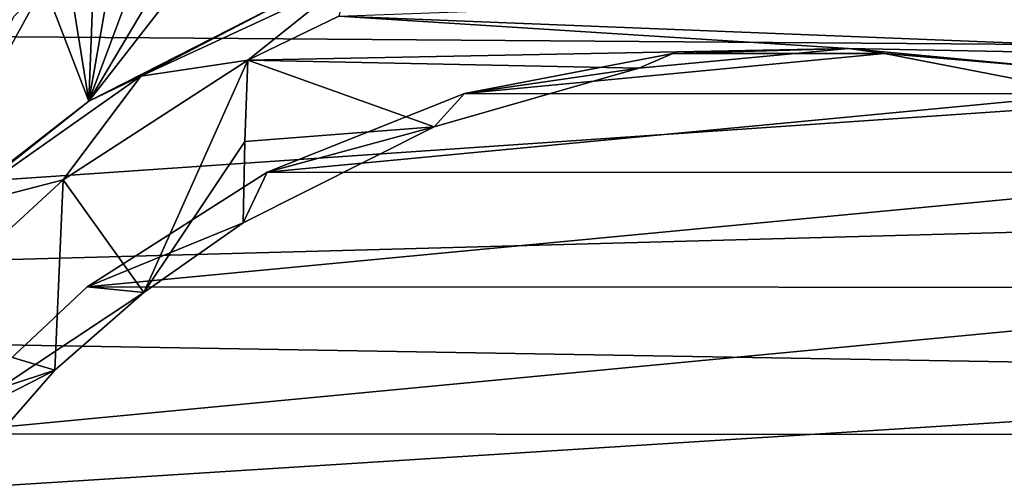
# Model space of a CAD drawing. Header units: metres. Extents: x -237 to 25, y -25 to 25.
# Tile 35 of 165: x -224.34 to -218.77, y 4.24 to 6.86. Entities that reach past the tile are written whole.
import ezdxf

# ---------------------------------------------------------------- set-up
doc = ezdxf.new("R2010")
doc.units = ezdxf.units.M
doc.layers.add('solid_10481232', color=7, linetype='CONTINUOUS')

msp = doc.modelspace()

# ---------------------------------------------------------------- linework, layer by layer
at = {"layer": 'solid_10481232'}
for points in [[(-213.328308, 7.559792, 180.296234), (-233.831543, 8.389069, 95.969193), (-234.69548, 6.843811, 96.184639)], [(-224.089859, 7.281897, 84.675644), (-223.890808, 7.879357, 84.626015), (-223.946716, 6.401574, 84.639954)], [(-223.890808, 7.879357, 84.626015), (-223.719116, 7.702727, 84.583206), (-223.946716, 6.401574, 84.639954)], [(-223.719116, 7.702727, 84.583206), (-223.503784, 7.589656, 84.529518), (-223.946716, 6.401574, 84.639954)], [(-223.503784, 7.589656, 84.529518), (-223.264221, 7.550323, 84.469788), (-223.946716, 6.401574, 84.639954)], [(-223.023483, 7.589444, 84.409767), (-222.748337, 7.013777, 84.341164), (-223.946716, 6.401574, 84.639954)], [(-223.264221, 7.550323, 84.469788), (-223.023483, 7.589444, 84.409767), (-223.946716, 6.401574, 84.639954)], [(-213.77533, 6.68638, 180.407639), (-213.328308, 7.559792, 180.296234), (-234.69548, 6.843811, 96.184639)], [(-224.199799, 7.059028, 84.703056), (-224.089859, 7.281897, 84.675644), (-223.946716, 6.401574, 84.639954)], [(-222.481552, 7.085467, 84.381584), (-223.652756, 6.542968, 84.673599), (-222.748337, 7.013777, 84.341164)], [(-223.04837, 6.633297, 86.411156), (-223.652756, 6.542968, 84.673599), (-222.481552, 7.085467, 84.381584)], [(-222.531631, 6.883218, 86.328323), (-223.04837, 6.633297, 86.411156), (-222.481552, 7.085467, 84.381584)], [(-216.256302, 6.633297, 84.717697), (-222.531631, 6.883218, 86.328323), (-217.228714, 7.07928, 85.047005)], [(-224.199799, 7.059028, 84.703056), (-223.946716, 6.401574, 84.639954), (-225.015823, 5.574603, 84.906509)], [(-224.372009, 6.881299, 84.745987), (-224.199799, 7.059028, 84.703056), (-225.015823, 5.574603, 84.906509)], [(-223.652756, 6.542968, 84.673599), (-223.946716, 6.401574, 84.639954), (-222.748337, 7.013777, 84.341164)], [(-219.646729, 6.700141, 85.574677), (-223.04837, 6.633297, 86.411156), (-222.531631, 6.883218, 86.328323)], [(-219.646729, 6.700141, 85.574677), (-222.531631, 6.883218, 86.328323), (-216.256302, 6.633297, 84.717697)], [(-213.77533, 6.68638, 180.407639), (-234.69548, 6.843811, 96.184639), (-235.377869, 5.207863, 96.35482)], [(-220.834366, 6.588616, 85.851624), (-223.04837, 6.633297, 86.411156), (-219.646729, 6.700141, 85.574677)], [(-220.641815, 6.671802, 84.135437), (-220.834366, 6.588616, 85.851624), (-219.646729, 6.700141, 85.574677)], [(-219.443451, 6.671221, 83.836655), (-220.641815, 6.671802, 84.135437), (-219.646729, 6.700141, 85.574677)], [(-219.646729, 6.700141, 85.574677), (-216.256302, 6.633297, 84.717697), (-218.468857, 6.587666, 85.261681)], [(-219.443451, 6.671221, 83.836655), (-219.646729, 6.700141, 85.574677), (-218.468857, 6.587666, 85.261681)], [(-214.167252, 5.783363, 180.505295), (-213.77533, 6.68638, 180.407639), (-235.377869, 5.207863, 96.35482)], [(-223.04837, 6.633297, 86.411156), (-224.093582, 5.956482, 86.590302), (-223.652756, 6.542968, 84.673599)], [(-223.636185, 5.31923, 86.425636), (-224.093582, 5.956482, 86.590302), (-223.04837, 6.633297, 86.411156)], [(-223.064102, 6.174469, 86.348007), (-223.636185, 5.31923, 86.425636), (-223.04837, 6.633297, 86.411156)], [(-223.064102, 6.174469, 86.348007), (-223.04837, 6.633297, 86.411156), (-221.992722, 6.256012, 86.091171)], [(-221.992722, 6.256012, 86.091171), (-223.04837, 6.633297, 86.411156), (-220.834366, 6.588616, 85.851624)], [(-220.641815, 6.671802, 84.135437), (-221.820267, 6.445523, 84.42926), (-220.834366, 6.588616, 85.851624)], [(-219.443451, 6.671221, 83.836655), (-221.820267, 6.445523, 84.42926), (-220.641815, 6.671802, 84.135437)], [(-218.265244, 6.443817, 83.542892), (-221.820267, 6.445523, 84.42926), (-219.443451, 6.671221, 83.836655)], [(-218.265244, 6.443817, 83.542892), (-219.443451, 6.671221, 83.836655), (-218.468857, 6.587666, 85.261681)], [(-221.820267, 6.445523, 84.42926), (-221.992722, 6.256012, 86.091171), (-220.834366, 6.588616, 85.851624)], [(-223.652756, 6.542968, 84.673599), (-224.713211, 5.796761, 84.938004), (-223.946716, 6.401574, 84.639954)], [(-224.093582, 5.956482, 86.590302), (-224.713211, 5.796761, 84.938004), (-223.652756, 6.542968, 84.673599)], [(-221.820267, 6.445523, 84.42926), (-222.93837, 6.000148, 84.708031), (-221.992722, 6.256012, 86.091171)], [(-218.265244, 6.443817, 83.542892), (-222.93837, 6.000148, 84.708031), (-221.820267, 6.445523, 84.42926)], [(-217.147858, 5.997534, 83.264297), (-222.93837, 6.000148, 84.708031), (-218.265244, 6.443817, 83.542892)], [(-224.713211, 5.796761, 84.938004), (-225.015823, 5.574603, 84.906509), (-223.946716, 6.401574, 84.639954)], [(-222.93837, 6.000148, 84.708031), (-223.074692, 5.713191, 86.305565), (-221.992722, 6.256012, 86.091171)], [(-223.064102, 6.174469, 86.348007), (-221.992722, 6.256012, 86.091171), (-223.074692, 5.713191, 86.305565)], [(-223.064102, 6.174469, 86.348007), (-223.074692, 5.713191, 86.305565), (-223.636185, 5.31923, 86.425636)], [(-222.93837, 6.000148, 84.708031), (-223.957916, 5.350994, 84.962234), (-223.074692, 5.713191, 86.305565)], [(-217.147858, 5.997534, 83.264297), (-223.957916, 5.350994, 84.962234), (-222.93837, 6.000148, 84.708031)], [(-216.12854, 5.347195, 83.010155), (-223.957916, 5.350994, 84.962234), (-217.147858, 5.997534, 83.264297)], [(-224.093582, 5.956482, 86.590302), (-224.988678, 5.131962, 86.769325), (-224.713211, 5.796761, 84.938004)], [(-224.139923, 4.87941, 86.544914), (-224.988678, 5.131962, 86.769325), (-224.093582, 5.956482, 86.590302)], [(-223.636185, 5.31923, 86.425636), (-224.139923, 4.87941, 86.544914), (-224.093582, 5.956482, 86.590302)], [(-214.501633, 4.856084, 180.588608), (-214.167252, 5.783363, 180.505295), (-235.377869, 5.207863, 96.35482)], [(-223.957916, 5.350994, 84.962234), (-223.636185, 5.31923, 86.425636), (-223.074692, 5.713191, 86.305565)], [(-223.957916, 5.350994, 84.962234), (-224.84436, 4.520119, 85.18325), (-223.636185, 5.31923, 86.425636)], [(-216.12854, 5.347195, 83.010155), (-224.84436, 4.520119, 85.18325), (-223.957916, 5.350994, 84.962234)], [(-215.241653, 4.514088, 82.789024), (-224.84436, 4.520119, 85.18325), (-216.12854, 5.347195, 83.010155)], [(-224.84436, 4.520119, 85.18325), (-224.139923, 4.87941, 86.544914), (-223.636185, 5.31923, 86.425636)], [(-214.501633, 4.856084, 180.588608), (-235.377869, 5.207863, 96.35482), (-235.870468, 3.503204, 96.477684)], [(-224.956512, 4.611181, 86.748512), (-224.988678, 5.131962, 86.769325), (-224.139923, 4.87941, 86.544914)], [(-214.777237, 3.907669, 180.657272), (-214.501633, 4.856084, 180.588608), (-235.870468, 3.503204, 96.477684)], [(-224.956512, 4.611181, 86.748512), (-224.139923, 4.87941, 86.544914), (-224.849594, 4.069016, 86.721855)], [(-224.84436, 4.520119, 85.18325), (-224.849594, 4.069016, 86.721855), (-224.139923, 4.87941, 86.544914)], [(-215.241653, 4.514088, 82.789024), (-225.568207, 3.534969, 85.363724), (-224.84436, 4.520119, 85.18325)], [(-214.518661, 3.527556, 82.608765), (-225.568207, 3.534969, 85.363724), (-215.241653, 4.514088, 82.789024)]]:
    msp.add_3dface(points, dxfattribs=at)

doc.saveas('drawing.dxf')
